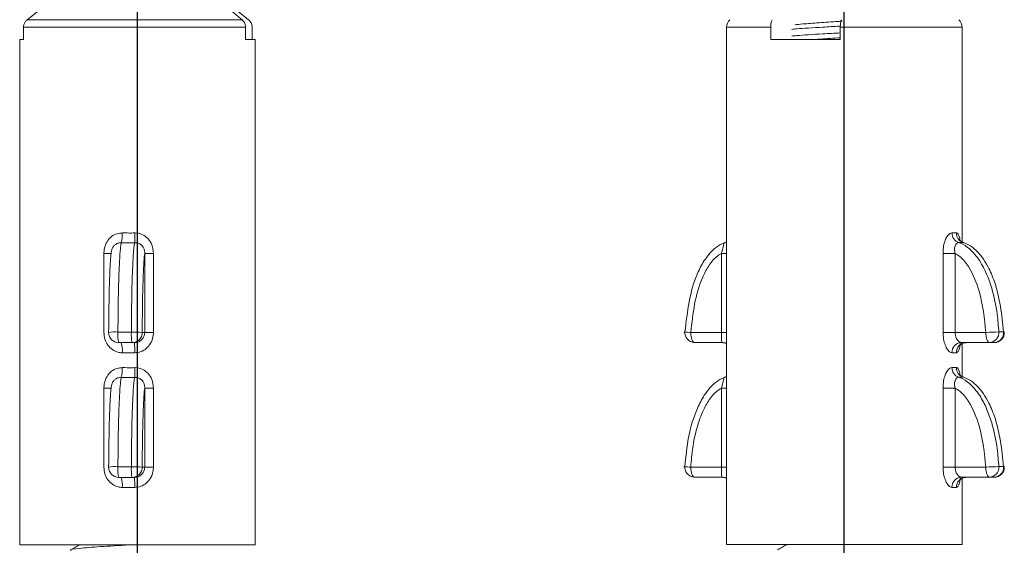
# Model space of a CAD drawing. Header units: millimetres. Extents: x 3623 to 4479, y 1534 to 2139.
# Tile 14 of 21: x 4193 to 4222, y 1860 to 1875. Entities that reach past the tile are written whole.
import ezdxf

# ---------------------------------------------------------------- set-up
doc = ezdxf.new("R2010")
doc.units = ezdxf.units.MM
doc.linetypes.add('CENTER', pattern=[50.8, 31.75, -6.35, 6.35, -6.35])
doc.layers.add('Center', color=1, linetype='CENTER')

# ---------------------------------------------------------------- blocks, each defined once
blk = doc.blocks.new('A$C5B145256')
at = {"color": 7, "linetype": 'Continuous', "lineweight": 15}
for p, q in [((529.807, 98.271), (531.559, 99.657)), ((536.388, 98.271), (535.003, 99.386)), ((529.701, 97.682), (529.701, 98.047)), ((536.301, 98.047), (529.701, 98.047)), ((529.807, 98.271), (536.195, 98.271)), ((536.301, 98.047), (536.301, 97.682)), ((536.494, 97.682), (536.494, 98.047)), ((550.588, 98.05), (550.588, 82.684)), ((551.903, 98.05), (551.903, 97.684)), ((553.969, 97.684), (553.969, 98.05)), ((557.588, 91.678), (557.588, 98.05)), ((529.588, 97.682), (529.588, 82.682)), ((529.588, 97.682), (529.701, 97.682)), ((536.301, 97.682), (536.588, 97.682)), ((536.588, 82.682), (536.588, 97.682)), ((551.903, 97.684), (553.969, 97.684)), ((550.587, 91.673), (550.533, 91.658)), ((532.091, 88.982), (532.091, 91.331)), ((532.318, 91.41), (532.305, 91.331)), ((533.302, 88.982), (533.302, 91.331)), ((533.302, 91.331), (533.561, 91.331)), ((533.561, 91.331), (533.561, 88.982)), ((550.439, 88.984), (550.439, 91.334)), ((557.021, 88.984), (557.021, 91.334)), ((557.021, 91.334), (557.379, 91.334)), ((557.379, 91.334), (557.379, 88.984)), ((532.506, 88.997), (532.905, 88.997)), ((533.227, 88.982), (533.302, 88.982)), ((533.302, 88.982), (533.561, 88.982)), ((549.526, 88.984), (550.439, 88.984)), ((557.021, 88.984), (557.379, 88.984)), ((557.379, 88.984), (558.292, 88.984)), ((558.679, 89), (558.822, 89)), ((532.928, 88.682), (532.529, 88.682)), ((532.997, 88.682), (532.928, 88.682)), ((550.472, 88.684), (549.633, 88.684)), ((558.399, 88.684), (557.561, 88.684)), ((557.588, 87.678), (557.588, 88.65)), ((558.542, 88.684), (558.399, 88.684)), ((533.004, 88.382), (532.637, 88.382)), ((557.418, 88.384), (557.287, 88.384)), ((550.587, 87.673), (550.533, 87.658)), ((532.091, 84.982), (532.091, 87.331)), ((532.318, 87.41), (532.305, 87.331)), ((533.302, 84.982), (533.302, 87.331)), ((533.302, 87.331), (533.561, 87.331)), ((533.561, 87.331), (533.561, 84.982)), ((550.439, 84.984), (550.439, 87.334)), ((557.021, 84.984), (557.021, 87.334)), ((557.021, 87.334), (557.379, 87.334)), ((557.379, 87.334), (557.379, 84.984)), ((532.506, 84.997), (532.905, 84.997)), ((533.227, 84.982), (533.302, 84.982)), ((533.302, 84.982), (533.561, 84.982)), ((549.526, 84.984), (550.439, 84.984)), ((557.021, 84.984), (557.379, 84.984)), ((557.379, 84.984), (558.292, 84.984)), ((558.679, 85), (558.822, 85)), ((532.928, 84.682), (532.529, 84.682)), ((532.997, 84.682), (532.928, 84.682)), ((550.472, 84.684), (549.633, 84.684)), ((558.399, 84.684), (557.561, 84.684)), ((557.588, 82.684), (557.588, 84.65)), ((558.542, 84.684), (558.399, 84.684)), ((533.004, 84.382), (532.637, 84.382)), ((557.418, 84.384), (557.287, 84.384)), ((532.82, 82.682), (529.588, 82.682)), ((531.338, 82.682), (531.338, 82.664)), ((531.399, 82.682), (531.362, 82.672)), ((536.588, 82.682), (532.82, 82.682)), ((557.357, 82.684), (550.588, 82.684)), ((552.338, 82.684), (552.338, 82.664)), ((552.41, 82.684), (552.362, 82.672)), ((557.588, 82.684), (557.357, 82.684))]:
    blk.add_line(p, q, dxfattribs=at)
at = {"color": 8, "linetype": 'Continuous', "lineweight": 15}
for p, q in [((551.903, 98.05), (550.588, 98.05)), ((557.588, 98.05), (553.969, 98.05)), ((532.091, 91.331), (532.305, 91.331)), ((550.588, 91.334), (550.439, 91.334)), ((550.588, 88.984), (550.439, 88.984)), ((532.091, 87.331), (532.305, 87.331)), ((550.588, 87.334), (550.439, 87.334)), ((550.588, 84.984), (550.439, 84.984))]:
    blk.add_line(p, q, dxfattribs=at)
at = {"color": 7, "linetype": 'Continuous', "lineweight": 15, "flags": 128}
for points in [[(549.354, 89), (549.338, 89), (549.334, 88.999)], [(549.633, 88.684), (549.613, 88.69), (549.593, 88.707), (549.574, 88.735), (549.558, 88.772), (549.544, 88.818), (549.535, 88.869), (549.528, 88.926), (549.526, 88.984)], [(558.292, 88.984), (558.294, 88.926), (558.3, 88.869), (558.31, 88.818), (558.324, 88.772), (558.34, 88.735), (558.358, 88.707), (558.378, 88.69), (558.399, 88.684)], [(558.822, 89), (558.837, 89), (558.842, 88.999)], [(549.354, 85), (549.338, 85), (549.334, 84.999)], [(549.633, 84.684), (549.613, 84.69), (549.593, 84.707), (549.574, 84.735), (549.558, 84.772), (549.544, 84.818), (549.535, 84.869), (549.528, 84.926), (549.526, 84.984)], [(558.292, 84.984), (558.294, 84.926), (558.3, 84.869), (558.31, 84.818), (558.324, 84.772), (558.34, 84.735), (558.358, 84.707), (558.378, 84.69), (558.399, 84.684)], [(558.822, 85), (558.837, 85), (558.842, 84.999)]]:
    blk.add_lwpolyline(points, dxfattribs=at)
at = {"color": 7, "linetype": 'Continuous', "lineweight": 15}
for centre, radius, start, end in [((550.888, 98.05), 0.3, 131.6335, 180), ((557.288, 98.05), 0.3, 0, 48.3665), ((531.621, 91.908), 1.016, 345.3894, 1.8108), ((527.683, 91.812), 5.323, 358.2752, 1.3803), ((557.582, 91.932), 0.295, 178.0482, 250.6634), ((557.718, 91.94), 0.3, 179.4466, 252.2621), ((532.428, 87.944), 1.057, 85.7634, 100.8091), ((532.53, 88.981), 0.3, 179.916, 269.9158), ((533.573, 88.916), 1.07, 175.6397, 192.6606), ((533.972, 88.916), 1.07, 175.6397, 192.6606), ((532.976, 87.145), 1.853, 82.1905, 92.1709), ((532.928, 88.981), 0.3, 270.0842, 0.084), ((549.633, 88.984), 0.3, 177.1691, 180), ((549.644, 88.976), 0.292, 175.2322, 267.8473), ((558.884, 79.282), 9.721, 91.2056, 93.4884), ((558.388, 88.976), 0.292, 272.1527, 4.7678), ((558.531, 88.976), 0.292, 272.1527, 4.7678), ((558.542, 88.984), 0.3, 270, 2.8309), ((532.026, 88.455), 0.615, 353.1166, 21.5705), ((529.863, 88.456), 3.142, 358.6329, 4.1077), ((557.575, 88.397), 0.288, 92.6877, 182.4564), ((557.711, 88.391), 0.293, 91.4559, 181.3854), ((531.621, 87.908), 1.016, 345.3894, 1.8108), ((527.683, 87.812), 5.323, 358.2752, 1.3803), ((557.582, 87.932), 0.295, 178.0482, 250.6634), ((557.718, 87.94), 0.3, 179.4466, 252.2621), ((532.428, 83.944), 1.057, 85.7634, 100.8091), ((532.53, 84.981), 0.3, 179.916, 269.9158), ((533.573, 84.916), 1.07, 175.6397, 192.6606), ((533.972, 84.916), 1.07, 175.6397, 192.6606), ((532.976, 83.145), 1.853, 82.1905, 92.1709), ((532.928, 84.981), 0.3, 270.0842, 0.084), ((549.633, 84.984), 0.3, 177.1691, 180), ((549.644, 84.976), 0.292, 175.2322, 267.8473), ((558.884, 75.282), 9.721, 91.2056, 93.4884), ((558.388, 84.976), 0.292, 272.1527, 4.7678), ((558.531, 84.976), 0.292, 272.1527, 4.7678), ((558.542, 84.984), 0.3, 270, 2.8309), ((532.026, 84.455), 0.615, 353.1166, 21.5705), ((529.863, 84.456), 3.142, 358.6329, 4.1077), ((557.575, 84.397), 0.288, 92.6877, 182.4564), ((557.711, 84.391), 0.293, 91.4559, 181.3854)]:
    blk.add_arc(centre, radius, start, end, dxfattribs=at)
at = {"color": 8, "linetype": 'Continuous', "lineweight": 15}
for centre in [(549.602, 91.231), (549.602, 87.231)]:
    blk.add_arc(centre, 2.248, 263.1379, 268.0609, dxfattribs=at)
at = {"color": 7, "linetype": 'Continuous', "lineweight": 15}
for points, knots in [([(534.442, 99.657), (534.774, 99.409), (535.371, 98.963), (535.941, 98.484), (536.195, 98.271)], [0, 0, 0, 0, 0.555879, 1, 1, 1, 1]), ([(529.701, 98.047), (529.701, 98.055), (529.702, 98.095), (529.721, 98.166), (529.764, 98.232), (529.797, 98.262), (529.807, 98.271)], [0, 0, 0, 0, 0.0948354, 0.4685913, 0.8449697, 1, 1, 1, 1]), ([(536.195, 98.271), (536.22, 98.245), (536.26, 98.204), (536.294, 98.124), (536.299, 98.075), (536.301, 98.047)], [0, 0, 0, 0, 0.417135, 0.671648, 1, 1, 1, 1]), ([(536.494, 98.047), (536.493, 98.059), (536.492, 98.089), (536.478, 98.151), (536.444, 98.218), (536.404, 98.256), (536.388, 98.271)], [0, 0, 0, 0, 0.143051, 0.35299, 0.744782, 1, 1, 1, 1]), ([(551.941, 98.274), (551.936, 98.261), (551.922, 98.225), (551.907, 98.148), (551.904, 98.081), (551.903, 98.05)], [0, 0, 0, 0, 0.216514, 0.625663, 1, 1, 1, 1]), ([(552.526, 97.986), (552.574, 97.991), (552.772, 98.013), (553.314, 98.045), (553.783, 98.072), (553.953, 98.081)], [0, 0, 0, 0, 0.1712846, 0.7013782, 1, 1, 1, 1]), ([(554.027, 98.229), (553.987, 98.227), (553.752, 98.212), (553.33, 98.184), (552.87, 98.15), (552.689, 98.128), (552.614, 98.12)], [0, 0, 0, 0, 0.069333, 0.412571, 0.755801, 1, 1, 1, 1]), ([(553.969, 98.05), (553.969, 98.058), (553.969, 98.098), (553.976, 98.168), (553.991, 98.234), (554.003, 98.265), (554.007, 98.274)], [0, 0, 0, 0, 0.094835, 0.468591, 0.84497, 1, 1, 1, 1]), ([(552.526, 97.786), (552.574, 97.791), (552.772, 97.813), (553.32, 97.845), (553.794, 97.872), (553.969, 97.882)], [0, 0, 0, 0, 0.169643, 0.694675, 1, 1, 1, 1]), ([(553.201, 97.684), (553.265, 97.689), (553.49, 97.707), (553.769, 97.724), (553.969, 97.737)], [0, 0, 0, 0, 0.284748, 1, 1, 1, 1]), ([(532.091, 91.331), (532.091, 91.336), (532.092, 91.408), (532.113, 91.546), (532.195, 91.716), (532.32, 91.845), (532.47, 91.927), (532.584, 91.936), (532.637, 91.94)], [0, 0, 0, 0, 0.016892, 0.235372, 0.450772, 0.624179, 0.82807, 1, 1, 1, 1]), ([(532.637, 91.94), (532.73, 91.939), (532.852, 91.938), (532.975, 91.939), (533.004, 91.94)], [0, 0, 0, 0, 0.7656201, 1, 1, 1, 1]), ([(533.004, 91.94), (533.009, 91.94), (533.076, 91.94), (533.205, 91.914), (533.33, 91.838), (533.437, 91.732), (533.536, 91.579), (533.552, 91.42), (533.561, 91.331)], [0, 0, 0, 0, 0.017458, 0.217503, 0.421286, 0.48534, 0.710599, 1, 1, 1, 1]), ([(557.021, 91.334), (557.021, 91.339), (557.021, 91.411), (557.033, 91.549), (557.079, 91.718), (557.144, 91.848), (557.216, 91.93), (557.265, 91.939), (557.287, 91.943)], [0, 0, 0, 0, 0.016892, 0.235372, 0.450772, 0.624179, 0.82807, 1, 1, 1, 1]), ([(557.287, 91.943), (557.323, 91.942), (557.371, 91.94), (557.409, 91.942), (557.418, 91.943)], [0, 0, 0, 0, 0.76562, 1, 1, 1, 1]), ([(532.604, 91.651), (532.603, 91.645), (532.593, 91.606), (532.574, 91.45), (532.545, 91.012), (532.523, 90.336), (532.51, 89.613), (532.508, 89.174), (532.506, 88.997)], [0, 0, 0, 0, 0.0208478, 0.1255439, 0.284114, 0.5730569, 0.828417, 1, 1, 1, 1]), ([(533.003, 91.651), (532.972, 91.651), (532.839, 91.65), (532.706, 91.651), (532.604, 91.651)], [0, 0, 0, 0, 0.2343115, 1, 1, 1, 1]), ([(532.905, 88.997), (532.91, 89.508), (532.916, 90.183), (532.945, 91.004), (532.968, 91.404), (532.991, 91.6), (533.001, 91.641), (533.003, 91.651)], [0, 0, 0, 0, 0.493059, 0.652398, 0.874608, 0.966543, 1, 1, 1, 1]), ([(533.302, 91.331), (533.302, 91.335), (533.303, 91.371), (533.297, 91.421), (533.271, 91.497), (533.238, 91.547), (533.18, 91.601), (533.109, 91.643), (533.039, 91.648), (533.003, 91.651)], [0, 0, 0, 0, 0.027434, 0.231118, 0.301702, 0.519144, 0.581325, 0.782015, 1, 1, 1, 1]), ([(549.354, 89), (549.423, 89.601), (549.51, 90.348), (549.922, 91.137), (550.168, 91.44), (550.398, 91.601), (550.516, 91.642), (550.549, 91.654)], [0, 0, 0, 0, 0.578108, 0.718749, 0.871641, 0.9639, 1, 1, 1, 1]), ([(550.439, 91.334), (550.441, 91.338), (550.451, 91.374), (550.463, 91.424), (550.479, 91.5), (550.489, 91.55), (550.503, 91.604), (550.52, 91.645), (550.539, 91.651), (550.549, 91.654)], [0, 0, 0, 0, 0.027434, 0.231118, 0.301702, 0.519144, 0.581325, 0.782015, 1, 1, 1, 1]), ([(557.484, 91.654), (557.472, 91.652), (557.444, 91.648), (557.405, 91.608), (557.373, 91.542), (557.354, 91.447), (557.371, 91.374), (557.379, 91.334)], [0, 0, 0, 0, 0.173018, 0.375117, 0.543599, 0.7526, 1, 1, 1, 1]), ([(557.484, 91.654), (557.503, 91.648), (557.619, 91.609), (557.857, 91.452), (558.208, 91.014), (558.48, 90.339), (558.633, 89.616), (558.666, 89.177), (558.679, 89)], [0, 0, 0, 0, 0.020848, 0.125544, 0.284114, 0.573057, 0.828417, 1, 1, 1, 1]), ([(557.627, 91.654), (557.617, 91.654), (557.573, 91.652), (557.523, 91.653), (557.484, 91.654)], [0, 0, 0, 0, 0.234311, 1, 1, 1, 1]), ([(557.636, 91.657), (557.629, 91.658), (557.59, 91.662), (557.542, 91.704), (557.512, 91.741), (557.507, 91.755), (557.508, 91.752), (557.508, 91.752)], [0, 0, 0, 0, 0.088008, 0.49675, 0.7741, 0.99163, 1, 1, 1, 1]), ([(558.822, 89), (558.766, 89.51), (558.692, 90.185), (558.339, 91.007), (558.059, 91.407), (557.772, 91.603), (557.657, 91.643), (557.627, 91.654)], [0, 0, 0, 0, 0.493059, 0.652398, 0.874608, 0.966543, 1, 1, 1, 1]), ([(532.23, 88.982), (532.234, 89.396), (532.24, 90.079), (532.265, 90.834), (532.288, 91.203), (532.301, 91.3), (532.305, 91.331)], [0, 0, 0, 0, 0.4720672, 0.7787347, 0.9314012, 1, 1, 1, 1]), ([(533.302, 91.331), (533.298, 91.301), (533.281, 91.174), (533.263, 90.832), (533.237, 90.092), (533.232, 89.462), (533.227, 88.982)], [0, 0, 0, 0, 0.068236, 0.286198, 0.45558, 1, 1, 1, 1]), ([(550.439, 91.334), (550.389, 91.302), (550.234, 91.206), (550.042, 90.952), (549.668, 90.241), (549.59, 89.548), (549.526, 88.984)], [0, 0, 0, 0, 0.070858, 0.217958, 0.3643, 1, 1, 1, 1]), ([(558.292, 88.984), (558.249, 89.399), (558.178, 90.082), (557.864, 90.837), (557.586, 91.206), (557.428, 91.303), (557.379, 91.334)], [0, 0, 0, 0, 0.472067, 0.778735, 0.931401, 1, 1, 1, 1]), ([(532.637, 88.382), (532.594, 88.385), (532.489, 88.393), (532.333, 88.469), (532.198, 88.606), (532.109, 88.783), (532.097, 88.915), (532.091, 88.982)], [0, 0, 0, 0, 0.141948, 0.3524597, 0.5653594, 0.7808906, 1, 1, 1, 1]), ([(532.997, 88.682), (533.031, 88.685), (533.099, 88.692), (533.19, 88.743), (533.259, 88.818), (533.297, 88.903), (533.301, 88.96), (533.302, 88.982)], [0, 0, 0, 0, 0.213325, 0.428609, 0.646172, 0.861726, 1, 1, 1, 1]), ([(533.561, 88.982), (533.558, 88.938), (533.551, 88.826), (533.485, 88.658), (533.359, 88.506), (533.192, 88.402), (533.066, 88.388), (533.004, 88.382)], [0, 0, 0, 0, 0.145418, 0.368001, 0.585083, 0.794333, 1, 1, 1, 1]), ([(550.472, 88.684), (550.464, 88.688), (550.449, 88.694), (550.44, 88.746), (550.438, 88.821), (550.439, 88.906), (550.439, 88.962), (550.439, 88.984)], [0, 0, 0, 0, 0.2133253, 0.4286089, 0.6461721, 0.8617265, 1, 1, 1, 1]), ([(557.287, 88.384), (557.269, 88.388), (557.225, 88.396), (557.151, 88.472), (557.081, 88.609), (557.031, 88.786), (557.024, 88.918), (557.021, 88.984)], [0, 0, 0, 0, 0.141948, 0.3524597, 0.5653594, 0.7808906, 1, 1, 1, 1]), ([(557.379, 88.984), (557.382, 88.951), (557.387, 88.884), (557.424, 88.795), (557.473, 88.728), (557.523, 88.69), (557.55, 88.686), (557.561, 88.684)], [0, 0, 0, 0, 0.20883, 0.419792, 0.635224, 0.852795, 1, 1, 1, 1]), ([(550.479, 88.678), (550.502, 88.678), (550.543, 88.68), (550.574, 88.659), (550.588, 88.649)], [0, 0, 0, 0, 0.549238, 1, 1, 1, 1]), ([(557.508, 88.579), (557.508, 88.579), (557.507, 88.578), (557.522, 88.604), (557.569, 88.648), (557.641, 88.686), (557.69, 88.68), (557.703, 88.679)], [0, 0, 0, 0, 0.094944, 0.277845, 0.510256, 0.868573, 1, 1, 1, 1]), ([(532.091, 87.331), (532.091, 87.336), (532.092, 87.408), (532.113, 87.546), (532.195, 87.716), (532.32, 87.845), (532.47, 87.927), (532.584, 87.936), (532.637, 87.94)], [0, 0, 0, 0, 0.016892, 0.235372, 0.450772, 0.624179, 0.82807, 1, 1, 1, 1]), ([(532.637, 87.94), (532.73, 87.939), (532.852, 87.938), (532.975, 87.939), (533.004, 87.94)], [0, 0, 0, 0, 0.76562, 1, 1, 1, 1]), ([(533.004, 87.94), (533.009, 87.94), (533.076, 87.94), (533.205, 87.914), (533.33, 87.838), (533.437, 87.732), (533.536, 87.579), (533.552, 87.42), (533.561, 87.331)], [0, 0, 0, 0, 0.017458, 0.217503, 0.421286, 0.48534, 0.710599, 1, 1, 1, 1]), ([(557.021, 87.334), (557.021, 87.339), (557.021, 87.411), (557.033, 87.549), (557.079, 87.718), (557.144, 87.848), (557.216, 87.93), (557.265, 87.939), (557.287, 87.943)], [0, 0, 0, 0, 0.016892, 0.235372, 0.450772, 0.624179, 0.82807, 1, 1, 1, 1]), ([(557.287, 87.943), (557.323, 87.942), (557.371, 87.94), (557.409, 87.942), (557.418, 87.943)], [0, 0, 0, 0, 0.7656201, 1, 1, 1, 1]), ([(532.604, 87.651), (532.603, 87.645), (532.593, 87.606), (532.574, 87.45), (532.553, 87.127), (532.536, 86.721), (532.52, 86.194), (532.51, 85.613), (532.508, 85.174), (532.506, 84.997)], [0, 0, 0, 0, 0.020832, 0.12545, 0.283902, 0.42695, 0.573375, 0.828545, 1, 1, 1, 1]), ([(533.003, 87.651), (532.972, 87.651), (532.839, 87.65), (532.706, 87.651), (532.604, 87.651)], [0, 0, 0, 0, 0.234311, 1, 1, 1, 1]), ([(532.905, 84.997), (532.91, 85.508), (532.916, 86.183), (532.945, 87.004), (532.968, 87.404), (532.991, 87.6), (533.001, 87.641), (533.003, 87.651)], [0, 0, 0, 0, 0.493059, 0.652398, 0.874608, 0.966543, 1, 1, 1, 1]), ([(533.302, 87.331), (533.302, 87.335), (533.303, 87.371), (533.297, 87.421), (533.271, 87.497), (533.238, 87.547), (533.18, 87.601), (533.109, 87.643), (533.039, 87.648), (533.003, 87.651)], [0, 0, 0, 0, 0.027434, 0.231118, 0.301702, 0.519144, 0.581325, 0.782015, 1, 1, 1, 1]), ([(549.354, 85), (549.38, 85.293), (549.433, 85.889), (549.647, 86.605), (549.922, 87.137), (550.168, 87.44), (550.398, 87.601), (550.516, 87.642), (550.549, 87.654)], [0, 0, 0, 0, 0.284893, 0.579175, 0.71946, 0.871965, 0.963991, 1, 1, 1, 1]), ([(550.439, 87.334), (550.441, 87.338), (550.451, 87.374), (550.463, 87.424), (550.479, 87.5), (550.489, 87.55), (550.503, 87.604), (550.52, 87.645), (550.539, 87.651), (550.549, 87.654)], [0, 0, 0, 0, 0.027434, 0.231118, 0.301702, 0.519144, 0.581325, 0.782015, 1, 1, 1, 1]), ([(557.484, 87.654), (557.472, 87.652), (557.444, 87.648), (557.405, 87.608), (557.373, 87.542), (557.354, 87.447), (557.371, 87.374), (557.379, 87.334)], [0, 0, 0, 0, 0.1730178, 0.3751169, 0.5435985, 0.7526003, 1, 1, 1, 1]), ([(557.484, 87.654), (557.503, 87.648), (557.619, 87.609), (557.857, 87.452), (558.116, 87.13), (558.324, 86.723), (558.511, 86.196), (558.633, 85.616), (558.666, 85.177), (558.679, 85)], [0, 0, 0, 0, 0.020832, 0.12545, 0.283902, 0.42695, 0.573375, 0.828545, 1, 1, 1, 1]), ([(557.627, 87.654), (557.617, 87.654), (557.573, 87.652), (557.523, 87.653), (557.484, 87.654)], [0, 0, 0, 0, 0.234311, 1, 1, 1, 1]), ([(557.636, 87.657), (557.629, 87.658), (557.59, 87.662), (557.542, 87.704), (557.512, 87.741), (557.507, 87.755), (557.508, 87.752), (557.508, 87.752)], [0, 0, 0, 0, 0.088008, 0.49675, 0.7741, 0.99163, 1, 1, 1, 1]), ([(558.822, 85), (558.766, 85.51), (558.692, 86.185), (558.339, 87.007), (558.059, 87.407), (557.772, 87.603), (557.657, 87.643), (557.627, 87.654)], [0, 0, 0, 0, 0.493059, 0.652398, 0.874608, 0.966543, 1, 1, 1, 1]), ([(532.23, 84.982), (532.234, 85.396), (532.24, 86.079), (532.265, 86.834), (532.288, 87.203), (532.301, 87.3), (532.305, 87.331)], [0, 0, 0, 0, 0.472067, 0.778735, 0.931401, 1, 1, 1, 1]), ([(533.302, 87.331), (533.298, 87.301), (533.288, 87.224), (533.275, 87.035), (533.26, 86.751), (533.245, 86.309), (533.232, 85.701), (533.229, 85.223), (533.227, 84.982)], [0, 0, 0, 0, 0.068066, 0.175004, 0.286423, 0.455384, 0.724229, 1, 1, 1, 1]), ([(550.439, 87.334), (550.389, 87.302), (550.234, 87.206), (550.042, 86.952), (549.841, 86.57), (549.713, 86.189), (549.63, 85.836), (549.563, 85.465), (549.541, 85.18), (549.526, 84.984)], [0, 0, 0, 0, 0.070616, 0.217214, 0.363055, 0.570074, 0.67513, 0.776838, 1, 1, 1, 1]), ([(558.292, 84.984), (558.249, 85.399), (558.178, 86.082), (557.864, 86.837), (557.586, 87.206), (557.428, 87.303), (557.379, 87.334)], [0, 0, 0, 0, 0.472067, 0.778735, 0.931401, 1, 1, 1, 1]), ([(532.637, 84.382), (532.594, 84.385), (532.489, 84.393), (532.333, 84.469), (532.198, 84.606), (532.109, 84.783), (532.097, 84.915), (532.091, 84.982)], [0, 0, 0, 0, 0.141948, 0.35246, 0.565359, 0.780891, 1, 1, 1, 1]), ([(532.997, 84.682), (533.031, 84.685), (533.099, 84.692), (533.19, 84.743), (533.259, 84.818), (533.297, 84.903), (533.301, 84.96), (533.302, 84.982)], [0, 0, 0, 0, 0.213325, 0.428609, 0.646172, 0.861726, 1, 1, 1, 1]), ([(533.561, 84.982), (533.558, 84.938), (533.551, 84.826), (533.485, 84.658), (533.359, 84.506), (533.192, 84.402), (533.066, 84.388), (533.004, 84.382)], [0, 0, 0, 0, 0.145418, 0.368001, 0.585083, 0.794333, 1, 1, 1, 1]), ([(550.472, 84.684), (550.464, 84.688), (550.449, 84.694), (550.44, 84.746), (550.438, 84.821), (550.439, 84.906), (550.439, 84.962), (550.439, 84.984)], [0, 0, 0, 0, 0.2133253, 0.4286089, 0.6461721, 0.8617265, 1, 1, 1, 1]), ([(557.287, 84.384), (557.269, 84.388), (557.225, 84.396), (557.151, 84.472), (557.081, 84.609), (557.031, 84.786), (557.024, 84.918), (557.021, 84.984)], [0, 0, 0, 0, 0.141948, 0.35246, 0.565359, 0.780891, 1, 1, 1, 1]), ([(557.379, 84.984), (557.382, 84.951), (557.387, 84.884), (557.424, 84.795), (557.473, 84.728), (557.523, 84.69), (557.55, 84.686), (557.561, 84.684)], [0, 0, 0, 0, 0.2088296, 0.4197925, 0.6352239, 0.8527947, 1, 1, 1, 1]), ([(550.479, 84.678), (550.502, 84.678), (550.543, 84.68), (550.574, 84.659), (550.588, 84.649)], [0, 0, 0, 0, 0.549238, 1, 1, 1, 1]), ([(557.508, 84.579), (557.508, 84.579), (557.507, 84.578), (557.522, 84.604), (557.569, 84.648), (557.641, 84.686), (557.69, 84.68), (557.703, 84.679)], [0, 0, 0, 0, 0.094944, 0.277845, 0.510256, 0.868573, 1, 1, 1, 1]), ([(531.118, 82.514), (531.108, 82.517), (531.045, 82.536), (531.329, 82.573), (531.94, 82.624), (532.573, 82.66), (532.914, 82.679), (532.956, 82.682)], [0, 0, 0, 0, 0.053763, 0.355045, 0.656327, 0.95761, 1, 1, 1, 1]), ([(531.355, 82.674), (531.313, 82.649), (531.228, 82.6), (531.144, 82.551), (531.101, 82.527)], [0, 0, 0, 0, 0.499863, 1, 1, 1, 1]), ([(552.355, 82.674), (552.313, 82.649), (552.228, 82.6), (552.144, 82.551), (552.101, 82.527)], [0, 0, 0, 0, 0.499863, 1, 1, 1, 1])]:
    blk.add_open_spline(points, degree=3, knots=knots, dxfattribs=at)
at = {"color": 8, "linetype": 'Continuous', "lineweight": 15}
for points, knots in [([(557.418, 91.943), (557.42, 91.943), (557.44, 91.943), (557.476, 91.918), (557.504, 91.838), (557.518, 91.781), (557.52, 91.759), (557.52, 91.755)], [0, 0, 0, 0, 0.034685, 0.432134, 0.837007, 0.96427, 1, 1, 1, 1]), ([(532.604, 91.651), (532.576, 91.65), (532.515, 91.646), (532.433, 91.605), (532.365, 91.539), (532.325, 91.47), (532.319, 91.423), (532.318, 91.41)], [0, 0, 0, 0, 0.207234, 0.449302, 0.651103, 0.901438, 1, 1, 1, 1]), ([(557.533, 88.665), (557.526, 88.612), (557.512, 88.507), (557.473, 88.405), (557.437, 88.391), (557.418, 88.384)], [0, 0, 0, 0, 0.343485, 0.674577, 1, 1, 1, 1]), ([(557.418, 87.943), (557.42, 87.943), (557.44, 87.943), (557.476, 87.918), (557.504, 87.838), (557.518, 87.781), (557.52, 87.759), (557.52, 87.755)], [0, 0, 0, 0, 0.034685, 0.4321341, 0.8370068, 0.9642704, 1, 1, 1, 1]), ([(532.604, 87.651), (532.576, 87.65), (532.515, 87.646), (532.433, 87.605), (532.365, 87.539), (532.325, 87.47), (532.319, 87.423), (532.318, 87.41)], [0, 0, 0, 0, 0.207234, 0.449302, 0.651103, 0.901438, 1, 1, 1, 1]), ([(557.533, 84.665), (557.526, 84.612), (557.512, 84.507), (557.473, 84.405), (557.437, 84.391), (557.418, 84.384)], [0, 0, 0, 0, 0.343485, 0.674577, 1, 1, 1, 1])]:
    blk.add_open_spline(points, degree=3, knots=knots, dxfattribs=at)

msp = doc.modelspace()

# ---------------------------------------------------------------- linework, layer by layer
at = {"layer": 'Center'}
for p, q in [((4196.739, 1853.199), (4196.739, 1897.982)), ((4217.739, 1853.199), (4217.739, 1897.982))]:
    msp.add_line(p, q, dxfattribs=at)

# ---------------------------------------------------------------- block references
msp.add_blockref('A$C5B145256', (3663.653, 1776.885))

doc.saveas('drawing.dxf')
